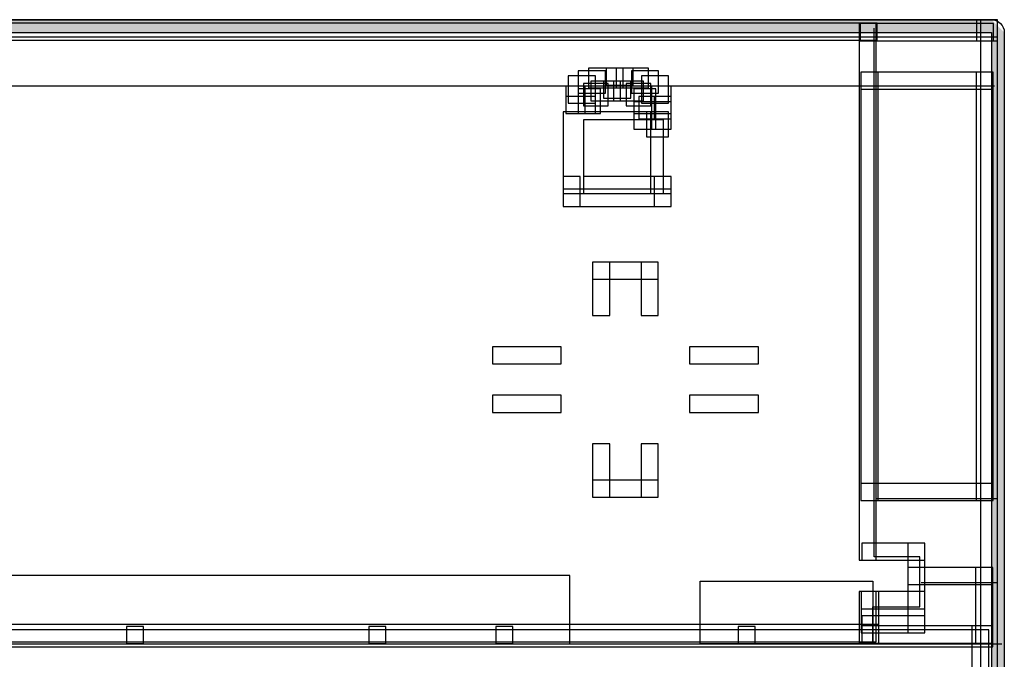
# Model space of a CAD drawing. Extents: x 0 to 595, y 0 to 395.
# Tile 17 of 21: x 246 to 303, y 279 to 317. Entities that reach past the tile are written whole.
import ezdxf

# ---------------------------------------------------------------- set-up
doc = ezdxf.new("R2010")
doc.units = 0
doc.layers.add('CAPA_1', color=7, linetype='CONTINUOUS')

# ---------------------------------------------------------------- blocks, each defined once
blk = doc.blocks.new('BLOCK_784')
at = {"layer": 'CAPA_1'}
blk.add_lwpolyline([(278.502, 312.296), (280.093, 312.296), (280.093, 313.599), (278.502, 313.599), (278.502, 312.296)], dxfattribs=at)
blk = doc.blocks.new('BLOCK_783')
at = {"layer": 'CAPA_1'}
blk.add_blockref('BLOCK_784', (0, 0), dxfattribs=at)
blk = doc.blocks.new('BLOCK_936')
at = {"layer": 'CAPA_1'}
blk.add_lwpolyline([(278.797, 311.543), (280.24, 311.543), (280.24, 312.845), (278.797, 312.845), (278.797, 311.543)], dxfattribs=at)
blk = doc.blocks.new('BLOCK_935')
at = {"layer": 'CAPA_1'}
blk.add_blockref('BLOCK_936', (0, 0), dxfattribs=at)
blk = doc.blocks.new('BLOCK_1040')
at = {"layer": 'CAPA_1'}
blk.add_lwpolyline([(277.912, 311.694), (279.502, 311.694), (279.502, 313.297), (277.912, 313.297), (277.912, 311.694)], dxfattribs=at)
blk = doc.blocks.new('BLOCK_1039')
at = {"layer": 'CAPA_1'}
blk.add_blockref('BLOCK_1040', (0, 0), dxfattribs=at)
blk = doc.blocks.new('BLOCK_1046')
at = {"layer": 'CAPA_1'}
blk.add_lwpolyline([(277.616, 306.417), (282.75, 306.417), (282.75, 311.186), (277.616, 311.186), (277.616, 306.417)], dxfattribs=at)
blk = doc.blocks.new('BLOCK_1045')
at = {"layer": 'CAPA_1'}
blk.add_blockref('BLOCK_1046', (0, 0), dxfattribs=at)
blk = doc.blocks.new('BLOCK_1048')
at = {"layer": 'CAPA_1'}
blk.add_lwpolyline([(278.797, 306.417), (283.488, 306.417), (283.488, 310.734), (278.797, 310.734), (278.797, 306.417)], dxfattribs=at)
blk = doc.blocks.new('BLOCK_1047')
at = {"layer": 'CAPA_1'}
blk.add_blockref('BLOCK_1048', (0, 0), dxfattribs=at)
blk = doc.blocks.new('BLOCK_1120')
at = {"layer": 'CAPA_1'}
blk.add_lwpolyline([(301.789, 315.356), (303.018, 315.356), (303.018, 316.585), (301.789, 316.585), (301.789, 315.356)], dxfattribs=at)
blk = doc.blocks.new('BLOCK_1119')
at = {"layer": 'CAPA_1'}
blk.add_blockref('BLOCK_1120', (0, 0), dxfattribs=at)
blk = doc.blocks.new('BLOCK_1260')
at = {"layer": 'CAPA_1'}
blk.add_lwpolyline([(278.502, 311.091), (279.797, 311.091), (279.797, 312.543), (278.502, 312.543), (278.502, 311.091)], dxfattribs=at)
blk = doc.blocks.new('BLOCK_1259')
at = {"layer": 'CAPA_1'}
blk.add_blockref('BLOCK_1260', (0, 0), dxfattribs=at)
blk = doc.blocks.new('BLOCK_1266')
at = {"layer": 'CAPA_1'}
blk.add_lwpolyline([(282.488, 309.734), (283.783, 309.734), (283.783, 311.186), (282.488, 311.186), (282.488, 309.734)], dxfattribs=at)
blk = doc.blocks.new('BLOCK_1265')
at = {"layer": 'CAPA_1'}
blk.add_blockref('BLOCK_1266', (0, 0), dxfattribs=at)
blk = doc.blocks.new('BLOCK_1352')
at = {"layer": 'CAPA_1'}
blk.add_lwpolyline([(301.517, 279.904), (302.739, 279.904), (302.739, 281.127), (301.517, 281.127), (301.517, 279.904)], dxfattribs=at)
blk = doc.blocks.new('BLOCK_1351')
at = {"layer": 'CAPA_1'}
blk.add_blockref('BLOCK_1352', (0, 0), dxfattribs=at)
blk = doc.blocks.new('BLOCK_1418')
at = {"layer": 'CAPA_1'}
blk.add_lwpolyline([(281.75, 310.186), (283.045, 310.186), (283.045, 311.789), (281.75, 311.789), (281.75, 310.186)], dxfattribs=at)
blk = doc.blocks.new('BLOCK_1417')
at = {"layer": 'CAPA_1'}
blk.add_blockref('BLOCK_1418', (0, 0), dxfattribs=at)
blk = doc.blocks.new('BLOCK_1450')
at = {"layer": 'CAPA_1'}
blk.add_lwpolyline([(252.07, 280.089), (253.07, 280.089), (253.07, 281.089), (252.07, 281.089), (252.07, 280.089)], dxfattribs=at)
blk = doc.blocks.new('BLOCK_1449')
at = {"layer": 'CAPA_1'}
blk.add_blockref('BLOCK_1450', (0, 0), dxfattribs=at)
blk = doc.blocks.new('BLOCK_1478')
at = {"layer": 'CAPA_1'}
blk.add_lwpolyline([(277.764, 311.091), (278.912, 311.091), (278.912, 312.694), (277.764, 312.694), (277.764, 311.091)], dxfattribs=at)
blk = doc.blocks.new('BLOCK_1477')
at = {"layer": 'CAPA_1'}
blk.add_blockref('BLOCK_1478', (0, 0), dxfattribs=at)
blk = doc.blocks.new('BLOCK_1536')
at = {"layer": 'CAPA_1'}
blk.add_lwpolyline([(273.67, 280.089), (274.67, 280.089), (274.67, 281.089), (273.67, 281.089), (273.67, 280.089)], dxfattribs=at)
blk = doc.blocks.new('BLOCK_1535')
at = {"layer": 'CAPA_1'}
blk.add_blockref('BLOCK_1536', (0, 0), dxfattribs=at)
blk = doc.blocks.new('BLOCK_1538')
at = {"layer": 'CAPA_1'}
blk.add_lwpolyline([(282.784, 310.186), (283.931, 310.186), (283.931, 311.789), (282.784, 311.789), (282.784, 310.186)], dxfattribs=at)
blk = doc.blocks.new('BLOCK_1537')
at = {"layer": 'CAPA_1'}
blk.add_blockref('BLOCK_1538', (0, 0), dxfattribs=at)
blk = doc.blocks.new('BLOCK_1578')
at = {"layer": 'CAPA_1'}
blk.add_lwpolyline([(277.616, 305.663), (278.616, 305.663), (278.616, 307.417), (277.616, 307.417), (277.616, 305.663)], dxfattribs=at)
blk = doc.blocks.new('BLOCK_1577')
at = {"layer": 'CAPA_1'}
blk.add_blockref('BLOCK_1578', (0, 0), dxfattribs=at)
blk = doc.blocks.new('BLOCK_1592')
at = {"layer": 'CAPA_1'}
blk.add_lwpolyline([(279.339, 288.655), (280.339, 288.655), (280.339, 291.781), (279.339, 291.781), (279.339, 288.655)], dxfattribs=at)
blk = doc.blocks.new('BLOCK_1591')
at = {"layer": 'CAPA_1'}
blk.add_blockref('BLOCK_1592', (0, 0), dxfattribs=at)
blk = doc.blocks.new('BLOCK_1594')
at = {"layer": 'CAPA_1'}
blk.add_lwpolyline([(279.339, 299.285), (280.339, 299.285), (280.339, 302.411), (279.339, 302.411), (279.339, 299.285)], dxfattribs=at)
blk = doc.blocks.new('BLOCK_1593')
at = {"layer": 'CAPA_1'}
blk.add_blockref('BLOCK_1594', (0, 0), dxfattribs=at)
blk = doc.blocks.new('BLOCK_1644')
at = {"layer": 'CAPA_1'}
blk.add_lwpolyline([(266.243, 280.089), (267.243, 280.089), (267.243, 281.089), (266.243, 281.089), (266.243, 280.089)], dxfattribs=at)
blk = doc.blocks.new('BLOCK_1643')
at = {"layer": 'CAPA_1'}
blk.add_blockref('BLOCK_1644', (0, 0), dxfattribs=at)
blk = doc.blocks.new('BLOCK_1646')
at = {"layer": 'CAPA_1'}
blk.add_lwpolyline([(282.045, 310.789), (283.045, 310.789), (283.045, 312.091), (282.045, 312.091), (282.045, 310.789)], dxfattribs=at)
blk = doc.blocks.new('BLOCK_1645')
at = {"layer": 'CAPA_1'}
blk.add_blockref('BLOCK_1646', (0, 0), dxfattribs=at)
blk = doc.blocks.new('BLOCK_1648')
at = {"layer": 'CAPA_1'}
blk.add_lwpolyline([(282.174, 299.285), (283.174, 299.285), (283.174, 302.411), (282.174, 302.411), (282.174, 299.285)], dxfattribs=at)
blk = doc.blocks.new('BLOCK_1647')
at = {"layer": 'CAPA_1'}
blk.add_blockref('BLOCK_1648', (0, 0), dxfattribs=at)
blk = doc.blocks.new('BLOCK_1650')
at = {"layer": 'CAPA_1'}
blk.add_lwpolyline([(282.174, 288.655), (283.174, 288.655), (283.174, 291.781), (282.174, 291.781), (282.174, 288.655)], dxfattribs=at)
blk = doc.blocks.new('BLOCK_1649')
at = {"layer": 'CAPA_1'}
blk.add_blockref('BLOCK_1650', (0, 0), dxfattribs=at)
blk = doc.blocks.new('BLOCK_1660')
at = {"layer": 'CAPA_1'}
blk.add_lwpolyline([(282.931, 305.663), (283.931, 305.663), (283.931, 307.417), (282.931, 307.417), (282.931, 305.663)], dxfattribs=at)
blk = doc.blocks.new('BLOCK_1659')
at = {"layer": 'CAPA_1'}
blk.add_blockref('BLOCK_1660', (0, 0), dxfattribs=at)
blk = doc.blocks.new('BLOCK_1662')
at = {"layer": 'CAPA_1'}
blk.add_lwpolyline([(282.931, 310.789), (283.931, 310.789), (283.931, 312.091), (282.931, 312.091), (282.931, 310.789)], dxfattribs=at)
blk = doc.blocks.new('BLOCK_1661')
at = {"layer": 'CAPA_1'}
blk.add_blockref('BLOCK_1662', (0, 0), dxfattribs=at)
blk = doc.blocks.new('BLOCK_1734')
at = {"layer": 'CAPA_1'}
blk.add_lwpolyline([(295.054, 280.718), (296.078, 280.718), (296.078, 283.135), (295.054, 283.135), (295.054, 280.718)], dxfattribs=at)
blk = doc.blocks.new('BLOCK_1733')
at = {"layer": 'CAPA_1'}
blk.add_blockref('BLOCK_1734', (0, 0), dxfattribs=at)
blk = doc.blocks.new('BLOCK_1744')
at = {"layer": 'CAPA_1'}
blk.add_lwpolyline([(294.93, 280.201), (295.93, 280.201), (295.93, 283.136), (294.93, 283.136), (294.93, 280.201)], dxfattribs=at)
blk = doc.blocks.new('BLOCK_1743')
at = {"layer": 'CAPA_1'}
blk.add_blockref('BLOCK_1744', (0, 0), dxfattribs=at)
blk = doc.blocks.new('BLOCK_1746')
at = {"layer": 'CAPA_1'}
blk.add_lwpolyline([(294.93, 284.97), (295.93, 284.97), (295.93, 316.382), (294.93, 316.382), (294.93, 284.97)], dxfattribs=at)
blk = doc.blocks.new('BLOCK_1745')
at = {"layer": 'CAPA_1'}
blk.add_blockref('BLOCK_1746', (0, 0), dxfattribs=at)
blk = doc.blocks.new('BLOCK_1750')
at = {"layer": 'CAPA_1'}
blk.add_lwpolyline([(295.029, 288.462), (296.029, 288.462), (296.029, 313.521), (295.029, 313.521), (295.029, 288.462)], dxfattribs=at)
blk = doc.blocks.new('BLOCK_1749')
at = {"layer": 'CAPA_1'}
blk.add_blockref('BLOCK_1750', (0, 0), dxfattribs=at)
blk = doc.blocks.new('BLOCK_1754')
at = {"layer": 'CAPA_1'}
blk.add_lwpolyline([(295.078, 280.126), (296.078, 280.126), (296.078, 281.717), (295.078, 281.717), (295.078, 280.126)], dxfattribs=at)
blk = doc.blocks.new('BLOCK_1753')
at = {"layer": 'CAPA_1'}
blk.add_blockref('BLOCK_1754', (0, 0), dxfattribs=at)
blk = doc.blocks.new('BLOCK_1758')
at = {"layer": 'CAPA_1'}
blk.add_lwpolyline([(297.765, 280.718), (298.765, 280.718), (298.765, 285.97), (297.765, 285.97), (297.765, 280.718)], dxfattribs=at)
blk = doc.blocks.new('BLOCK_1757')
at = {"layer": 'CAPA_1'}
blk.add_blockref('BLOCK_1758', (0, 0), dxfattribs=at)
blk = doc.blocks.new('BLOCK_1762')
at = {"layer": 'CAPA_1'}
blk.add_lwpolyline([(301.517, 251.805), (302.517, 251.805), (302.517, 280.904), (301.517, 280.904), (301.517, 251.805)], dxfattribs=at)
blk = doc.blocks.new('BLOCK_1761')
at = {"layer": 'CAPA_1'}
blk.add_blockref('BLOCK_1762', (0, 0), dxfattribs=at)
blk = doc.blocks.new('BLOCK_1766')
at = {"layer": 'CAPA_1'}
blk.add_lwpolyline([(301.739, 280.126), (302.739, 280.126), (302.739, 284.553), (301.739, 284.553), (301.739, 280.126)], dxfattribs=at)
blk = doc.blocks.new('BLOCK_1765')
at = {"layer": 'CAPA_1'}
blk.add_blockref('BLOCK_1766', (0, 0), dxfattribs=at)
blk = doc.blocks.new('BLOCK_1770')
at = {"layer": 'CAPA_1'}
blk.add_lwpolyline([(301.764, 288.462), (302.764, 288.462), (302.764, 313.521), (301.764, 313.521), (301.764, 288.462)], dxfattribs=at)
blk = doc.blocks.new('BLOCK_1769')
at = {"layer": 'CAPA_1'}
blk.add_blockref('BLOCK_1770', (0, 0), dxfattribs=at)
blk = doc.blocks.new('BLOCK_1780')
at = {"layer": 'CAPA_1'}
blk.add_lwpolyline([(302.017, 60.466), (303.017, 60.466), (303.017, 316.584), (302.017, 316.584), (302.017, 60.466)], dxfattribs=at)
blk = doc.blocks.new('BLOCK_1779')
at = {"layer": 'CAPA_1'}
blk.add_blockref('BLOCK_1780', (0, 0), dxfattribs=at)
blk = doc.blocks.new('BLOCK_1800')
at = {"layer": 'CAPA_1'}
blk.add_lwpolyline([(211.308, 280.189), (295.93, 280.189), (295.93, 281.201), (211.308, 281.201), (211.308, 280.189)], dxfattribs=at)
blk = doc.blocks.new('BLOCK_1799')
at = {"layer": 'CAPA_1'}
blk.add_blockref('BLOCK_1800', (0, 0), dxfattribs=at)
blk = doc.blocks.new('BLOCK_1826')
at = {"layer": 'CAPA_1'}
blk.add_lwpolyline([(104.091, 279.904), (302.517, 279.904), (302.517, 280.904), (104.091, 280.904), (104.091, 279.904)], dxfattribs=at)
blk = doc.blocks.new('BLOCK_1825')
at = {"layer": 'CAPA_1'}
blk.add_blockref('BLOCK_1826', (0, 0), dxfattribs=at)
blk = doc.blocks.new('BLOCK_1828')
at = {"layer": 'CAPA_1'}
blk.add_lwpolyline([(295.078, 280.126), (302.739, 280.126), (302.739, 281.126), (295.078, 281.126), (295.078, 280.126)], dxfattribs=at)
blk = doc.blocks.new('BLOCK_1827')
at = {"layer": 'CAPA_1'}
blk.add_blockref('BLOCK_1828', (0, 0), dxfattribs=at)
blk = doc.blocks.new('BLOCK_1834')
at = {"layer": 'CAPA_1'}
blk.add_lwpolyline([(295.078, 280.718), (298.765, 280.718), (298.765, 281.718), (295.078, 281.718), (295.078, 280.718)], dxfattribs=at)
blk = doc.blocks.new('BLOCK_1833')
at = {"layer": 'CAPA_1'}
blk.add_blockref('BLOCK_1834', (0, 0), dxfattribs=at)
blk = doc.blocks.new('BLOCK_1838')
at = {"layer": 'CAPA_1'}
blk.add_lwpolyline([(295.054, 282.135), (298.765, 282.135), (298.765, 283.135), (295.054, 283.135), (295.054, 282.135)], dxfattribs=at)
blk = doc.blocks.new('BLOCK_1837')
at = {"layer": 'CAPA_1'}
blk.add_blockref('BLOCK_1838', (0, 0), dxfattribs=at)
blk = doc.blocks.new('BLOCK_1842')
at = {"layer": 'CAPA_1'}
blk.add_lwpolyline([(297.765, 283.553), (302.739, 283.553), (302.739, 284.553), (297.765, 284.553), (297.765, 283.553)], dxfattribs=at)
blk = doc.blocks.new('BLOCK_1841')
at = {"layer": 'CAPA_1'}
blk.add_blockref('BLOCK_1842', (0, 0), dxfattribs=at)
blk = doc.blocks.new('BLOCK_1874')
at = {"layer": 'CAPA_1'}
blk.add_lwpolyline([(287.843, 280.089), (288.843, 280.089), (288.843, 281.089), (287.843, 281.089), (287.843, 280.089)], dxfattribs=at)
blk = doc.blocks.new('BLOCK_1873')
at = {"layer": 'CAPA_1'}
blk.add_blockref('BLOCK_1874', (0, 0), dxfattribs=at)
blk = doc.blocks.new('BLOCK_1890')
at = {"layer": 'CAPA_1'}
blk.add_lwpolyline([(279.24, 311.845), (280.978, 311.845), (280.978, 312.996), (279.24, 312.996), (279.24, 311.845)], dxfattribs=at)
blk = doc.blocks.new('BLOCK_1889')
at = {"layer": 'CAPA_1'}
blk.add_blockref('BLOCK_1890', (0, 0), dxfattribs=at)
blk = doc.blocks.new('BLOCK_1892')
at = {"layer": 'CAPA_1'}
blk.add_lwpolyline([(295.076, 284.97), (298.765, 284.97), (298.765, 285.97), (295.076, 285.97), (295.076, 284.97)], dxfattribs=at)
blk = doc.blocks.new('BLOCK_1891')
at = {"layer": 'CAPA_1'}
blk.add_blockref('BLOCK_1892', (0, 0), dxfattribs=at)
blk = doc.blocks.new('BLOCK_1896')
at = {"layer": 'CAPA_1'}
blk.add_lwpolyline([(295.029, 288.462), (302.764, 288.462), (302.764, 289.462), (295.029, 289.462), (295.029, 288.462)], dxfattribs=at)
blk = doc.blocks.new('BLOCK_1895')
at = {"layer": 'CAPA_1'}
blk.add_blockref('BLOCK_1896', (0, 0), dxfattribs=at)
blk = doc.blocks.new('BLOCK_1900')
at = {"layer": 'CAPA_1'}
blk.add_lwpolyline([(279.34, 288.655), (283.174, 288.655), (283.174, 289.655), (279.34, 289.655), (279.34, 288.655)], dxfattribs=at)
blk = doc.blocks.new('BLOCK_1899')
at = {"layer": 'CAPA_1'}
blk.add_blockref('BLOCK_1900', (0, 0), dxfattribs=at)
blk = doc.blocks.new('BLOCK_1920')
at = {"layer": 'CAPA_1'}
blk.add_lwpolyline([(273.478, 293.616), (277.504, 293.616), (277.504, 294.616), (273.478, 294.616), (273.478, 293.616)], dxfattribs=at)
blk = doc.blocks.new('BLOCK_1919')
at = {"layer": 'CAPA_1'}
blk.add_blockref('BLOCK_1920', (0, 0), dxfattribs=at)
blk = doc.blocks.new('BLOCK_1922')
at = {"layer": 'CAPA_1'}
blk.add_lwpolyline([(285.009, 293.616), (289.035, 293.616), (289.035, 294.616), (285.009, 294.616), (285.009, 293.616)], dxfattribs=at)
blk = doc.blocks.new('BLOCK_1921')
at = {"layer": 'CAPA_1'}
blk.add_blockref('BLOCK_1922', (0, 0), dxfattribs=at)
blk = doc.blocks.new('BLOCK_1954')
at = {"layer": 'CAPA_1'}
blk.add_lwpolyline([(282.784, 311.091), (283.931, 311.091), (283.931, 312.694), (282.784, 312.694), (282.784, 311.091)], dxfattribs=at)
blk = doc.blocks.new('BLOCK_1953')
at = {"layer": 'CAPA_1'}
blk.add_blockref('BLOCK_1954', (0, 0), dxfattribs=at)
blk = doc.blocks.new('BLOCK_1976')
at = {"layer": 'CAPA_1'}
blk.add_lwpolyline([(279.093, 312.599), (281.126, 312.599), (281.126, 313.749), (279.093, 313.749), (279.093, 312.599)], dxfattribs=at)
blk = doc.blocks.new('BLOCK_1975')
at = {"layer": 'CAPA_1'}
blk.add_blockref('BLOCK_1976', (0, 0), dxfattribs=at)
blk = doc.blocks.new('BLOCK_1978')
at = {"layer": 'CAPA_1'}
blk.add_lwpolyline([(285.009, 296.45), (289.035, 296.45), (289.035, 297.45), (285.009, 297.45), (285.009, 296.45)], dxfattribs=at)
blk = doc.blocks.new('BLOCK_1977')
at = {"layer": 'CAPA_1'}
blk.add_blockref('BLOCK_1978', (0, 0), dxfattribs=at)
blk = doc.blocks.new('BLOCK_1980')
at = {"layer": 'CAPA_1'}
blk.add_lwpolyline([(273.479, 296.45), (277.505, 296.45), (277.505, 297.45), (273.479, 297.45), (273.479, 296.45)], dxfattribs=at)
blk = doc.blocks.new('BLOCK_1979')
at = {"layer": 'CAPA_1'}
blk.add_blockref('BLOCK_1980', (0, 0), dxfattribs=at)
blk = doc.blocks.new('BLOCK_2002')
at = {"layer": 'CAPA_1'}
blk.add_lwpolyline([(279.339, 301.411), (283.173, 301.411), (283.173, 302.411), (279.339, 302.411), (279.339, 301.411)], dxfattribs=at)
blk = doc.blocks.new('BLOCK_2001')
at = {"layer": 'CAPA_1'}
blk.add_blockref('BLOCK_2002', (0, 0), dxfattribs=at)
blk = doc.blocks.new('BLOCK_2014')
at = {"layer": 'CAPA_1'}
blk.add_lwpolyline([(277.616, 305.663), (283.931, 305.663), (283.931, 306.663), (277.616, 306.663), (277.616, 305.663)], dxfattribs=at)
blk = doc.blocks.new('BLOCK_2013')
at = {"layer": 'CAPA_1'}
blk.add_blockref('BLOCK_2014', (0, 0), dxfattribs=at)
blk = doc.blocks.new('BLOCK_2070')
at = {"layer": 'CAPA_1'}
blk.add_lwpolyline([(278.797, 306.417), (283.931, 306.417), (283.931, 307.417), (278.797, 307.417), (278.797, 306.417)], dxfattribs=at)
blk = doc.blocks.new('BLOCK_2069')
at = {"layer": 'CAPA_1'}
blk.add_blockref('BLOCK_2070', (0, 0), dxfattribs=at)
blk = doc.blocks.new('BLOCK_2090')
at = {"layer": 'CAPA_1'}
blk.add_lwpolyline([(277.764, 311.091), (279.501, 311.091), (279.501, 312.091), (277.764, 312.091), (277.764, 311.091)], dxfattribs=at)
blk = doc.blocks.new('BLOCK_2089')
at = {"layer": 'CAPA_1'}
blk.add_blockref('BLOCK_2090', (0, 0), dxfattribs=at)
blk = doc.blocks.new('BLOCK_2096')
at = {"layer": 'CAPA_1'}
blk.add_lwpolyline([(279.978, 311.996), (281.568, 311.996), (281.568, 312.996), (279.978, 312.996), (279.978, 311.996)], dxfattribs=at)
blk = doc.blocks.new('BLOCK_2095')
at = {"layer": 'CAPA_1'}
blk.add_blockref('BLOCK_2096', (0, 0), dxfattribs=at)
blk = doc.blocks.new('BLOCK_2100')
at = {"layer": 'CAPA_1'}
blk.add_lwpolyline([(295.029, 312.521), (302.764, 312.521), (302.764, 313.521), (295.029, 313.521), (295.029, 312.521)], dxfattribs=at)
blk = doc.blocks.new('BLOCK_2099')
at = {"layer": 'CAPA_1'}
blk.add_blockref('BLOCK_2100', (0, 0), dxfattribs=at)
blk = doc.blocks.new('BLOCK_2102')
at = {"layer": 'CAPA_1'}
blk.add_lwpolyline([(280.126, 312.749), (281.717, 312.749), (281.717, 313.749), (280.126, 313.749), (280.126, 312.749)], dxfattribs=at)
blk = doc.blocks.new('BLOCK_2101')
at = {"layer": 'CAPA_1'}
blk.add_blockref('BLOCK_2102', (0, 0), dxfattribs=at)
blk = doc.blocks.new('BLOCK_2114')
at = {"layer": 'CAPA_1'}
blk.add_lwpolyline([(294.98, 315.356), (302.789, 315.356), (302.789, 316.356), (294.98, 316.356), (294.98, 315.356)], dxfattribs=at)
blk = doc.blocks.new('BLOCK_2113')
at = {"layer": 'CAPA_1'}
blk.add_blockref('BLOCK_2114', (0, 0), dxfattribs=at)
blk = doc.blocks.new('BLOCK_2118')
at = {"layer": 'CAPA_1'}
blk.add_lwpolyline([(211.308, 315.381), (295.93, 315.381), (295.93, 316.381), (211.308, 316.381), (211.308, 315.381)], dxfattribs=at)
blk = doc.blocks.new('BLOCK_2117')
at = {"layer": 'CAPA_1'}
blk.add_blockref('BLOCK_2118', (0, 0), dxfattribs=at)
blk = doc.blocks.new('BLOCK_2122')
at = {"layer": 'CAPA_1'}
blk.add_lwpolyline([(103.592, 315.584), (303.017, 315.584), (303.017, 316.584), (103.592, 316.584), (103.592, 315.584)], dxfattribs=at)
blk = doc.blocks.new('BLOCK_2121')
at = {"layer": 'CAPA_1'}
blk.add_blockref('BLOCK_2122', (0, 0), dxfattribs=at)
blk = doc.blocks.new('BLOCK_2136')
at = {"layer": 'CAPA_1'}
blk.add_lwpolyline([(294.93, 280.126), (296.078, 280.126), (296.078, 281.201), (294.93, 281.201), (294.93, 280.126)], dxfattribs=at)
blk = doc.blocks.new('BLOCK_2135')
at = {"layer": 'CAPA_1'}
blk.add_blockref('BLOCK_2136', (0, 0), dxfattribs=at)
blk = doc.blocks.new('BLOCK_2138')
at = {"layer": 'CAPA_1'}
blk.add_lwpolyline([(280.716, 312.599), (282.602, 312.599), (282.602, 313.749), (280.716, 313.749), (280.716, 312.599)], dxfattribs=at)
blk = doc.blocks.new('BLOCK_2137')
at = {"layer": 'CAPA_1'}
blk.add_blockref('BLOCK_2138', (0, 0), dxfattribs=at)
blk = doc.blocks.new('BLOCK_2140')
at = {"layer": 'CAPA_1'}
blk.add_lwpolyline([(280.569, 311.845), (282.307, 311.845), (282.307, 312.996), (280.569, 312.996), (280.569, 311.845)], dxfattribs=at)
blk = doc.blocks.new('BLOCK_2139')
at = {"layer": 'CAPA_1'}
blk.add_blockref('BLOCK_2140', (0, 0), dxfattribs=at)
blk = doc.blocks.new('BLOCK_2142')
at = {"layer": 'CAPA_1'}
blk.add_lwpolyline([(281.75, 311.091), (283.045, 311.091), (283.045, 312.543), (281.75, 312.543), (281.75, 311.091)], dxfattribs=at)
blk = doc.blocks.new('BLOCK_2141')
at = {"layer": 'CAPA_1'}
blk.add_blockref('BLOCK_2142', (0, 0), dxfattribs=at)
blk = doc.blocks.new('BLOCK_2146')
at = {"layer": 'CAPA_1'}
blk.add_lwpolyline([(294.93, 315.356), (295.98, 315.356), (295.98, 316.381), (294.93, 316.381), (294.93, 315.356)], dxfattribs=at)
blk = doc.blocks.new('BLOCK_2145')
at = {"layer": 'CAPA_1'}
blk.add_blockref('BLOCK_2146', (0, 0), dxfattribs=at)
blk = doc.blocks.new('BLOCK_2148')
at = {"layer": 'CAPA_1'}
blk.add_lwpolyline([(281.603, 312.297), (283.193, 312.297), (283.193, 313.599), (281.603, 313.599), (281.603, 312.297)], dxfattribs=at)
blk = doc.blocks.new('BLOCK_2147')
at = {"layer": 'CAPA_1'}
blk.add_blockref('BLOCK_2148', (0, 0), dxfattribs=at)
blk = doc.blocks.new('BLOCK_2150')
at = {"layer": 'CAPA_1'}
blk.add_lwpolyline([(281.307, 311.542), (282.75, 311.542), (282.75, 312.845), (281.307, 312.845), (281.307, 311.542)], dxfattribs=at)
blk = doc.blocks.new('BLOCK_2149')
at = {"layer": 'CAPA_1'}
blk.add_blockref('BLOCK_2150', (0, 0), dxfattribs=at)
blk = doc.blocks.new('BLOCK_2152')
at = {"layer": 'CAPA_1'}
blk.add_lwpolyline([(282.193, 311.694), (283.784, 311.694), (283.784, 313.297), (282.193, 313.297), (282.193, 311.694)], dxfattribs=at)
blk = doc.blocks.new('BLOCK_2151')
at = {"layer": 'CAPA_1'}
blk.add_blockref('BLOCK_2152', (0, 0), dxfattribs=at)
blk = doc.blocks.new('BLOCK_2')
at = {"layer": 'CAPA_1'}
for name in ['BLOCK_2121', 'BLOCK_2117', 'BLOCK_1745', 'BLOCK_2145', 'BLOCK_2113', 'BLOCK_1119', 'BLOCK_1779', 'BLOCK_1039', 'BLOCK_783', 'BLOCK_1975', 'BLOCK_2101', 'BLOCK_2137', 'BLOCK_2147', 'BLOCK_2151', 'BLOCK_1749', 'BLOCK_2099', 'BLOCK_1769', 'BLOCK_1477', 'BLOCK_935', 'BLOCK_1889', 'BLOCK_2095', 'BLOCK_2139', 'BLOCK_2149', 'BLOCK_1953', 'BLOCK_1259', 'BLOCK_2141', 'BLOCK_2089', 'BLOCK_1417', 'BLOCK_1645', 'BLOCK_1537', 'BLOCK_1661', 'BLOCK_1045', 'BLOCK_1265', 'BLOCK_1047', 'BLOCK_1577', 'BLOCK_2069', 'BLOCK_1659', 'BLOCK_2013', 'BLOCK_1593', 'BLOCK_2001', 'BLOCK_1647', 'BLOCK_1979', 'BLOCK_1977', 'BLOCK_1919', 'BLOCK_1921', 'BLOCK_1591', 'BLOCK_1649', 'BLOCK_1899', 'BLOCK_1895', 'BLOCK_1891', 'BLOCK_1757', 'BLOCK_1841', 'BLOCK_1765', 'BLOCK_1743', 'BLOCK_1733', 'BLOCK_1837', 'BLOCK_1833', 'BLOCK_1753', 'BLOCK_1799', 'BLOCK_1449', 'BLOCK_1643', 'BLOCK_1535', 'BLOCK_1873', 'BLOCK_2135', 'BLOCK_1827', 'BLOCK_1351', 'BLOCK_1825', 'BLOCK_1761']:
    blk.add_blockref(name, (0, 0), dxfattribs=at)
blk = doc.blocks.new('*U2443')
at = {"layer": 'CAPA_1', "color": 7}
for points in [[(104.031, 315.833), (104.031, 316.583), (302.666, 315.833)], [(302.666, 315.833), (104.031, 316.583), (302.666, 316.583)]]:
    blk.add_solid(points, dxfattribs=at)
at = {"layer": 'CAPA_1', "color": 7, "extrusion": (0, 0, -1)}
for points in [[(-302.666, 60), (-302.666, 316.583), (-303.416, 60.751)], [(-303.416, 60.751), (-302.666, 316.583), (-303.416, 315.833)]]:
    blk.add_solid(points, dxfattribs=at)
blk = doc.blocks.new('BLOCK_2428')
at = {"layer": 'CAPA_1'}
blk.add_lwpolyline([(302.666, 60.751), (104.031, 60.751), (104.031, 315.833), (302.666, 315.833), (302.666, 60.751)], dxfattribs=at)
at = {"layer": 'CAPA_1', "color": 7}
blk.add_lwpolyline([(278.014, 284.083), (128.764, 284.083), (128.764, 280.083), (278.014, 280.083), (278.014, 284.083)], dxfattribs=at)
at = {"layer": 'CAPA_1'}
blk.add_open_spline([(302.666, 316.583), (302.666, 316.583), (104.031, 316.583), (104.031, 316.583), (103.617, 316.583), (103.281, 316.248), (103.281, 315.833), (103.281, 315.833), (103.281, 60.751), (103.281, 60.751), (103.281, 60.336), (103.617, 60), (104.031, 60), (104.031, 60), (302.666, 60), (302.666, 60), (303.08, 60), (303.416, 60.336), (303.416, 60.751), (303.416, 60.751), (303.416, 315.833), (303.416, 315.833), (303.416, 316.248), (303.08, 316.583), (302.666, 316.583)], degree=3, knots=[0, 0, 0, 0, 1, 1, 1, 2, 2, 2, 3, 3, 3, 4, 4, 4, 5, 5, 5, 6, 6, 6, 7, 7, 7, 8, 8, 8, 8], dxfattribs=at)
at = {"layer": 'CAPA_1', "color": 7}
blk.add_blockref('*U2443', (0, 0), dxfattribs=at)

msp = doc.modelspace()

# ---------------------------------------------------------------- linework, layer by layer
at = {"layer": 'CAPA_1', "color": 7}
for points in [[(295.719, 280.083), (295.719, 282.25), (298.469, 282.25), (298.469, 285.167), (295.803, 285.167), (295.803, 316.083)], [(103.625, 312.708), (302.834, 312.708)], [(295.886, 288.583), (302.969, 288.583)], [(285.636, 283.75), (295.719, 283.75), (295.719, 280.083), (285.636, 280.083), (285.636, 283.75)], [(298.553, 283.667), (302.969, 283.667)], [(103.609, 280.083), (303.276, 280.083)], [(103.719, 280.083), (303.166, 280.083)]]:
    msp.add_lwpolyline(points, dxfattribs=at)

# ---------------------------------------------------------------- block references
at = {"layer": 'CAPA_1'}
for name in ['BLOCK_2', 'BLOCK_2428']:
    msp.add_blockref(name, (0, 0), dxfattribs=at)

doc.saveas('drawing.dxf')
